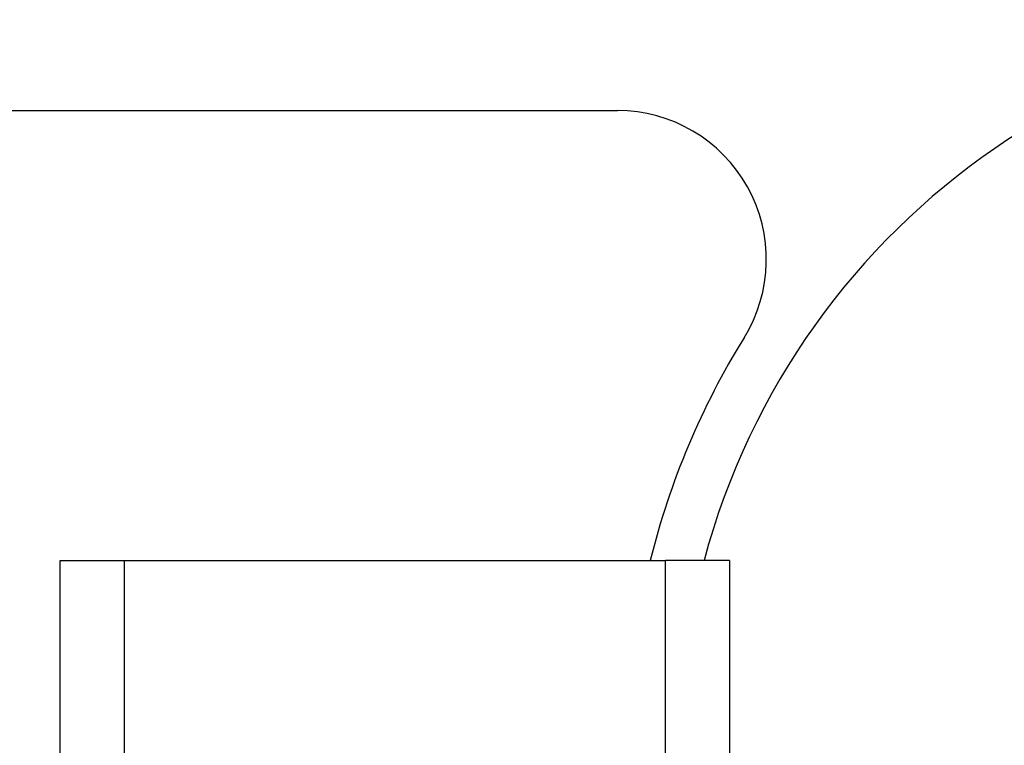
# Model space of a CAD drawing. Header units: inches. Extents: x 5 to 160, y 9 to 87.
# Tile 156 of 203: x 31.932 to 32.759, y 61.179 to 61.788. Entities that reach past the tile are written whole.
import ezdxf

# ---------------------------------------------------------------- set-up
doc = ezdxf.new("R2010")
doc.units = ezdxf.units.IN
doc.header["$MEASUREMENT"] = 0
doc.layers.add('Visible Edges(ANSI)', color=7, linetype='Continuous', lineweight=25)
doc.layers.add('Visible Tangent Edges(ANSI)', color=7, linetype='Continuous', lineweight=25)

msp = doc.modelspace()

# ---------------------------------------------------------------- linework, layer by layer
at = {"layer": 'Visible Edges(ANSI)'}
for p, q in [((20.35437, 61.71208), (32.43414, 61.71208)), ((31.96625, 61.33449), (32.0201, 61.33449)), ((31.96625, 22.21466), (31.96625, 61.33449)), ((32.0201, 61.33449), (32.4744, 61.33449)), ((32.52825, 61.33449), (32.4744, 61.33449)), ((32.52825, 61.33449), (32.52825, 22.21466))]:
    msp.add_line(p, q, dxfattribs=at)
for centre, radius, start, end in [((33.09825, 61.17608), 0.6122, 201.39917, 165.00357), ((32.43414, 61.58708), 0.125, 328.24768, 90), ((33.09825, 61.17608), 0.656, 148.24768, 166.02587)]:
    msp.add_arc(centre, radius, start, end, dxfattribs=at)
at = {"layer": 'Visible Tangent Edges(ANSI)'}
for p, q in [((32.0201, 61.33449), (32.0201, 22.21466)), ((32.4744, 22.21466), (32.4744, 61.33449))]:
    msp.add_line(p, q, dxfattribs=at)

doc.saveas('drawing.dxf')
